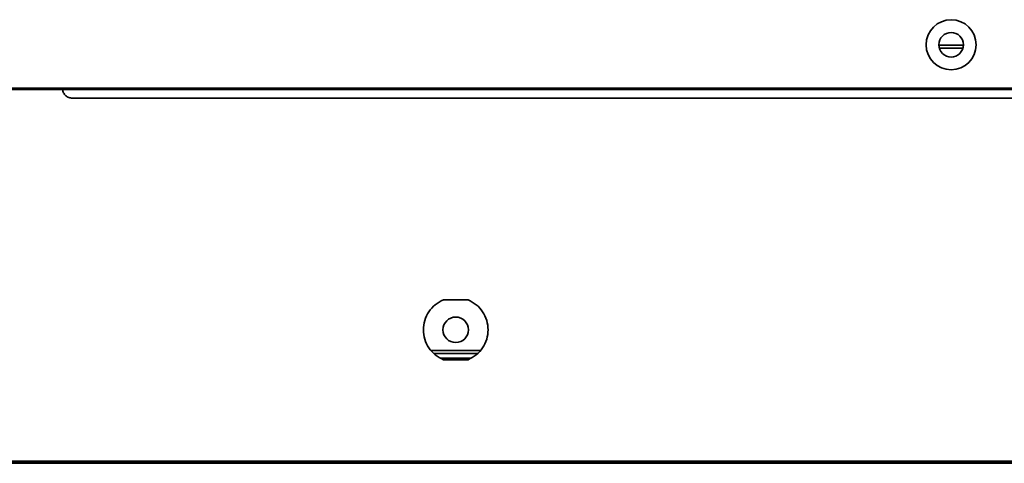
# Model space of a CAD drawing. Header units: millimetres. Extents: x 1 to 1119, y -1 to 863.
# Tile 35 of 211: x 346 to 380, y 136 to 151. Entities that reach past the tile are written whole.
import ezdxf

# ---------------------------------------------------------------- set-up
doc = ezdxf.new("R2010")
doc.units = ezdxf.units.MM

msp = doc.modelspace()

# ---------------------------------------------------------------- linework, layer by layer
at = {"color": 8, "linetype": 'Continuous', "lineweight": 35}
for p, q in [((378.2133, 150.0087), (377.4119, 150.0087)), ((347.9179, 148.653), (347.9724, 148.6063))]:
    msp.add_line(p, q, dxfattribs=at)
at = {"color": 7, "linetype": 'Continuous', "lineweight": 35}
for p, q in [((347.6026, 148.653), (182.6779, 148.653)), ((408.0359, 148.653), (347.6026, 148.653)), ((347.6026, 148.6525), (347.6026, 148.653)), ((347.6026, 148.6525), (347.6026, 148.6294)), ((347.6026, 148.6294), (347.6026, 148.6297)), ((347.6043, 148.6063), (182.6779, 148.6063)), ((347.6043, 148.6063), (408.0343, 148.6063)), ((407.7026, 148.3063), (347.9359, 148.3063)), ((360.5493, 141.4563), (361.3893, 141.4563)), ((361.8034, 139.7397), (360.1352, 139.7397)), ((361.7126, 139.6397), (360.2259, 139.6397)), ((361.4728, 139.473), (360.4657, 139.473)), ((361.3893, 139.423), (360.5493, 139.423)), ((176.1009, 135.9563), (579.5043, 135.9563)), ((176.1009, 135.9063), (579.5043, 135.9063)), ((181.1026, 135.973), (574.5026, 135.973))]:
    msp.add_line(p, q, dxfattribs=at)
for centre, radius in [((377.8126, 150.123), 0.85), ((377.8126, 150.123), 0.4167), ((360.9693, 140.4397), 0.4333)]:
    msp.add_circle(centre, radius, dxfattribs=at)
msp.add_arc((347.843, 149.1063), 0.5, 245.0487, 270, dxfattribs=at)
for points, knots in [([(378.224, 150.1063), (378.0827, 150.1063), (377.808, 150.1063), (377.5336, 150.1063), (377.4003, 150.1063)], [0, 0, 0, 0, 0.5142024, 1, 1, 1, 1]), ([(347.6043, 148.6063), (347.604, 148.6119), (347.6035, 148.623), (347.603, 148.6375), (347.6027, 148.6484), (347.6026, 148.6512), (347.6026, 148.6525)], [0, 0, 0, 0, 0.2496361, 0.4994766, 0.7495734, 1, 1, 1, 1]), ([(347.6026, 148.6294), (347.6026, 148.6287), (347.6027, 148.6274), (347.603, 148.6219), (347.6035, 148.6147), (347.604, 148.6091), (347.6043, 148.6063)], [0, 0, 0, 0, 0.2500335, 0.5, 0.7499295, 1, 1, 1, 1]), ([(347.9359, 148.3063), (347.8951, 148.3107), (347.8133, 148.3195), (347.7078, 148.3874), (347.6296, 148.4856), (347.6127, 148.5661), (347.6043, 148.6063)], [0, 0, 0, 0, 0.2500003, 0.4999993, 0.749998, 1, 1, 1, 1]), ([(360.5493, 139.423), (360.4529, 139.4728), (360.2602, 139.5725), (360.0421, 139.8202), (359.9012, 140.1152), (359.8533, 140.4397), (359.9012, 140.7642), (360.0421, 141.0591), (360.2602, 141.3069), (360.4529, 141.4065), (360.5493, 141.4563)], [0, 0, 0, 0, 0.1249999, 0.2499998, 0.3749999, 0.5, 0.625, 0.7500003, 0.8750001, 1, 1, 1, 1]), ([(360.5493, 141.4563), (360.4529, 141.4065), (360.2602, 141.3069), (360.0421, 141.0591), (359.9012, 140.7642), (359.8533, 140.4397), (359.9012, 140.1152), (360.0421, 139.8202), (360.2602, 139.5725), (360.4529, 139.4728), (360.5493, 139.423)], [0, 0, 0, 0, 0.1249999, 0.2499997, 0.375, 0.5, 0.6250001, 0.7500002, 0.8750001, 1, 1, 1, 1]), ([(361.3893, 141.4563), (361.4856, 141.4065), (361.6783, 141.3069), (361.8965, 141.0591), (362.0373, 140.7642), (362.0853, 140.4397), (362.0373, 140.1152), (361.8965, 139.8202), (361.6783, 139.5725), (361.4856, 139.4728), (361.3893, 139.423)], [0, 0, 0, 0, 0.1250002, 0.25, 0.3750001, 0.5, 0.6249999, 0.75, 0.8749997, 1, 1, 1, 1]), ([(361.3893, 139.423), (361.4856, 139.4728), (361.6783, 139.5725), (361.8965, 139.8202), (362.0373, 140.1152), (362.0853, 140.4397), (362.0373, 140.7642), (361.8965, 141.0591), (361.6783, 141.3069), (361.4856, 141.4065), (361.3893, 141.4563)], [0, 0, 0, 0, 0.1250003, 0.25, 0.3750001, 0.5, 0.6249999, 0.75, 0.8749998, 1, 1, 1, 1])]:
    msp.add_open_spline(points, degree=3, knots=knots, dxfattribs=at)

doc.saveas('drawing.dxf')
